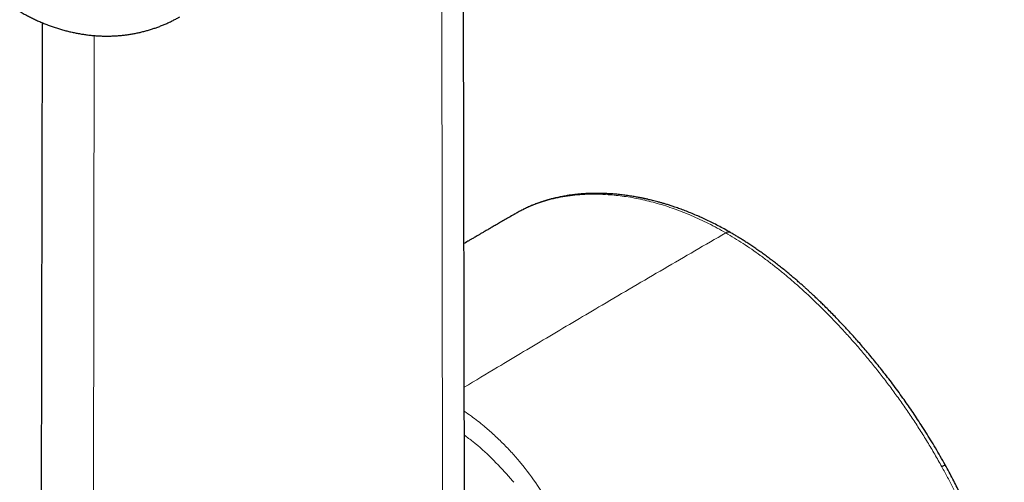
# Model space of a CAD drawing. Header units: millimetres. Extents: x 8 to 811, y 12 to 917.
# Tile 17 of 74: x 755 to 810, y 213 to 238. Entities that reach past the tile are written whole.
import ezdxf

# ---------------------------------------------------------------- set-up
doc = ezdxf.new("R2010")
doc.units = ezdxf.units.MM

msp = doc.modelspace()

# ---------------------------------------------------------------- linework, layer by layer
at = {"color": 7, "linetype": 'Continuous', "lineweight": 30}
for p, q in [((779.631, 211.169), (779.399, 319.693)), ((756.114, 238.182), (756.054, 210.347)), ((782.467, 227.553), (782.462, 227.55))]:
    msp.add_line(p, q, dxfattribs=at)
at = {"color": 252, "linetype": 'Continuous', "lineweight": 0}
for p, q in [((778.407, 209.006), (778.241, 317.805)), ((758.953, 206.339), (759, 237.467)), ((782.883, 213.535), (782.68, 213.782))]:
    msp.add_line(p, q, dxfattribs=at)
msp.add_arc((794.328, 226.291), 0.243, 64.4488, 126.8851, dxfattribs=at)
at = {"color": 7, "linetype": 'Continuous', "lineweight": 30}
for points, knots in [([(754.859, 238.804), (754.907, 238.776), (755.03, 238.706), (755.229, 238.599), (755.456, 238.482), (755.685, 238.371), (755.914, 238.266), (756.145, 238.167), (756.377, 238.075), (756.609, 237.988), (756.841, 237.908), (757.074, 237.835), (757.307, 237.767), (757.54, 237.706), (757.773, 237.651), (758.006, 237.603), (758.238, 237.561), (758.47, 237.525), (758.701, 237.495), (758.932, 237.471), (759.161, 237.453), (759.391, 237.442), (759.619, 237.437), (759.846, 237.437), (760.072, 237.444), (760.296, 237.457), (760.52, 237.475), (760.742, 237.5), (760.962, 237.53), (761.181, 237.566), (761.398, 237.608), (761.613, 237.656), (761.827, 237.709), (762.038, 237.768), (762.247, 237.833), (762.454, 237.903), (762.658, 237.978), (762.86, 238.059), (763.06, 238.145), (763.256, 238.237), (763.45, 238.333), (763.625, 238.426), (763.734, 238.489), (763.78, 238.515)], [0, 0, 0, 0, 0.0177, 0.04499, 0.072232, 0.099355, 0.126345, 0.15319, 0.179882, 0.206411, 0.232774, 0.258965, 0.284982, 0.310826, 0.336496, 0.361996, 0.387328, 0.412497, 0.437507, 0.462365, 0.487075, 0.511644, 0.536078, 0.560384, 0.584568, 0.608637, 0.632597, 0.656455, 0.680216, 0.703887, 0.727473, 0.750981, 0.774417, 0.797785, 0.821091, 0.844341, 0.86754, 0.890693, 0.913805, 0.936881, 0.959926, 0.982945, 1, 1, 1, 1]), ([(794.432, 226.51), (794.318, 226.575), (794.094, 226.703), (793.763, 226.88), (793.443, 227.044), (793.134, 227.195), (792.836, 227.333), (792.534, 227.467), (792.228, 227.595), (791.921, 227.716), (791.629, 227.825), (791.369, 227.916), (791.141, 227.993), (790.94, 228.056), (790.75, 228.114), (790.57, 228.166), (790.401, 228.213), (790.247, 228.254), (790.107, 228.289), (789.981, 228.319), (789.882, 228.343), (789.807, 228.36), (789.754, 228.372), (789.71, 228.381), (789.675, 228.389), (789.645, 228.395), (789.611, 228.402), (789.567, 228.412), (789.511, 228.423), (789.444, 228.436), (789.362, 228.452), (789.262, 228.471), (789.144, 228.492), (789.011, 228.515), (788.866, 228.538), (788.716, 228.56), (788.51, 228.588), (788.258, 228.617), (787.965, 228.645), (787.688, 228.664), (787.428, 228.676), (787.204, 228.683), (787.011, 228.684), (786.848, 228.683), (786.719, 228.681), (786.622, 228.678), (786.555, 228.675), (786.497, 228.673), (786.451, 228.671), (786.418, 228.669), (786.391, 228.668), (786.361, 228.666), (786.322, 228.664), (786.275, 228.661), (786.218, 228.657), (786.152, 228.652), (786.077, 228.646), (785.988, 228.638), (785.884, 228.628), (785.768, 228.615), (785.647, 228.6), (785.525, 228.584), (785.404, 228.566), (785.283, 228.547), (785.158, 228.525), (785.029, 228.501), (784.897, 228.474), (784.765, 228.445), (784.635, 228.415), (784.521, 228.386), (784.427, 228.361), (784.356, 228.342), (784.296, 228.325), (784.245, 228.31), (784.192, 228.295), (784.133, 228.277), (784.066, 228.256), (783.991, 228.232), (783.907, 228.204), (783.813, 228.172), (783.709, 228.135), (783.596, 228.092), (783.481, 228.048), (783.367, 228.001), (783.253, 227.952), (783.139, 227.901), (783.027, 227.849), (782.922, 227.798), (782.82, 227.747), (782.721, 227.696), (782.627, 227.645), (782.543, 227.599), (782.489, 227.568), (782.464, 227.554)], [0, 0, 0, 0, 0.026067, 0.051294, 0.075687, 0.099251, 0.121988, 0.143903, 0.168677, 0.192313, 0.214812, 0.236176, 0.25245, 0.267997, 0.282818, 0.296911, 0.31025, 0.322326, 0.333309, 0.343198, 0.351993, 0.356781, 0.361059, 0.364535, 0.367194, 0.36922, 0.371664, 0.375298, 0.379745, 0.385006, 0.391082, 0.399377, 0.408826, 0.419431, 0.43119, 0.443599, 0.455758, 0.480915, 0.504844, 0.527543, 0.549012, 0.56925, 0.58356, 0.597239, 0.610289, 0.616222, 0.622015, 0.627196, 0.631104, 0.633733, 0.635596, 0.638069, 0.641337, 0.6454, 0.650259, 0.655913, 0.662362, 0.669606, 0.678858, 0.689132, 0.699768, 0.710423, 0.721097, 0.73179, 0.742501, 0.754306, 0.766134, 0.777986, 0.78986, 0.801624, 0.809113, 0.815631, 0.821178, 0.825761, 0.830077, 0.83605, 0.842388, 0.84917, 0.857318, 0.866423, 0.876487, 0.887508, 0.899488, 0.910204, 0.921587, 0.933515, 0.944885, 0.955434, 0.965163, 0.975577, 0.984853, 0.992993, 1, 1, 1, 1]), ([(782.46, 227.552), (782.364, 227.496), (782.176, 227.388), (781.902, 227.229), (781.645, 227.08), (781.405, 226.941), (781.181, 226.811), (780.978, 226.693), (780.793, 226.586), (780.628, 226.489), (780.477, 226.401), (780.341, 226.322), (780.225, 226.255), (780.128, 226.198), (780.049, 226.152), (779.979, 226.111), (779.92, 226.076), (779.867, 226.045), (779.79, 226.001), (779.701, 225.949), (779.629, 225.906), (779.6, 225.889)], [0, 0, 0, 0, 0.101268, 0.196765, 0.28649, 0.370443, 0.448625, 0.521034, 0.584019, 0.641873, 0.694596, 0.742187, 0.784647, 0.81611, 0.84401, 0.868347, 0.88912, 0.906525, 0.923878, 0.969284, 1, 1, 1, 1]), ([(806.395, 213.58), (806.306, 213.739), (806.13, 214.053), (805.861, 214.513), (805.593, 214.958), (805.326, 215.388), (805.063, 215.8), (804.803, 216.196), (804.548, 216.576), (804.296, 216.941), (804.032, 217.315), (803.758, 217.694), (803.474, 218.077), (803.196, 218.441), (802.926, 218.788), (802.664, 219.117), (802.402, 219.439), (802.143, 219.75), (801.887, 220.053), (801.642, 220.336), (801.408, 220.601), (801.183, 220.852), (800.965, 221.09), (800.729, 221.345), (800.475, 221.613), (800.205, 221.891), (799.948, 222.152), (799.718, 222.38), (799.515, 222.579), (799.335, 222.752), (799.159, 222.919), (798.996, 223.071), (798.847, 223.208), (798.711, 223.333), (798.571, 223.459), (798.422, 223.592), (798.258, 223.735), (798.08, 223.889), (797.887, 224.053), (797.68, 224.227), (797.46, 224.407), (797.233, 224.589), (797.003, 224.769), (796.774, 224.945), (796.544, 225.117), (796.315, 225.285), (796.086, 225.449), (795.857, 225.609), (795.631, 225.762), (795.412, 225.908), (795.205, 226.041), (795.014, 226.162), (794.861, 226.256), (794.741, 226.328), (794.646, 226.385), (794.543, 226.446), (794.471, 226.488), (794.433, 226.51)], [0, 0, 0, 0, 0.028882, 0.057057, 0.084532, 0.111312, 0.137399, 0.16235, 0.186637, 0.210264, 0.233229, 0.259709, 0.285253, 0.309863, 0.333537, 0.356276, 0.378078, 0.400793, 0.422391, 0.442871, 0.462233, 0.480629, 0.498431, 0.515654, 0.538388, 0.560025, 0.580563, 0.600002, 0.61473, 0.628767, 0.6425, 0.65613, 0.666766, 0.677338, 0.687916, 0.699291, 0.711948, 0.725664, 0.74044, 0.756277, 0.773173, 0.79061, 0.807992, 0.825319, 0.842591, 0.859811, 0.876978, 0.894093, 0.911158, 0.92756, 0.943091, 0.957296, 0.970174, 0.977141, 0.983923, 0.991512, 1, 1, 1, 1]), ([(809.691, 205.019), (809.662, 205.141), (809.606, 205.38), (809.519, 205.73), (809.432, 206.063), (809.346, 206.38), (809.262, 206.678), (809.181, 206.958), (809.102, 207.22), (809.026, 207.466), (808.955, 207.688), (808.89, 207.888), (808.83, 208.067), (808.774, 208.232), (808.722, 208.385), (808.673, 208.525), (808.626, 208.655), (808.58, 208.784), (808.528, 208.927), (808.467, 209.092), (808.396, 209.28), (808.317, 209.484), (808.231, 209.705), (808.136, 209.942), (808.032, 210.193), (807.92, 210.459), (807.799, 210.741), (807.666, 211.041), (807.522, 211.359), (807.365, 211.694), (807.196, 212.045), (807.015, 212.411), (806.82, 212.791), (806.613, 213.184), (806.467, 213.45), (806.392, 213.585)], [0, 0, 0, 0, 0.04284, 0.083624, 0.122376, 0.159118, 0.193868, 0.226073, 0.256385, 0.28481, 0.311359, 0.33348, 0.354112, 0.373255, 0.390912, 0.407081, 0.421764, 0.436005, 0.451704, 0.471438, 0.49313, 0.516787, 0.542416, 0.570017, 0.599048, 0.629983, 0.662821, 0.697558, 0.734956, 0.774315, 0.815625, 0.85887, 0.904029, 0.951082, 1, 1, 1, 1])]:
    msp.add_open_spline(points, degree=3, knots=knots, dxfattribs=at)
at = {"color": 252, "linetype": 'Continuous', "lineweight": 0}
for points, knots in [([(787.634, 228.612), (787.439, 228.623), (787.049, 228.644), (786.478, 228.637), (785.919, 228.603), (785.374, 228.539), (784.844, 228.447), (784.34, 228.328), (783.863, 228.184), (783.41, 228.019), (782.976, 227.827), (782.662, 227.672), (782.497, 227.572), (782.467, 227.553)], [0, 0, 0, 0, 0.102493, 0.204655, 0.30641, 0.407682, 0.508391, 0.608461, 0.702158, 0.795156, 0.887396, 0.978823, 1, 1, 1, 1]), ([(794.182, 226.485), (794.022, 226.576), (793.701, 226.758), (793.22, 227.007), (792.739, 227.239), (792.26, 227.453), (791.783, 227.648), (791.307, 227.826), (790.835, 227.986), (790.365, 228.128), (789.898, 228.252), (789.436, 228.359), (788.978, 228.449), (788.525, 228.521), (788.076, 228.577), (787.782, 228.6), (787.634, 228.612)], [0, 0, 0, 0, 0.071333, 0.142691, 0.214081, 0.285508, 0.356971, 0.428465, 0.499983, 0.571513, 0.643042, 0.714553, 0.786027, 0.857442, 0.928775, 1, 1, 1, 1]), ([(779.617, 217.894), (780.232, 218.264), (781.821, 219.22), (784.383, 220.746), (787.476, 222.576), (790.742, 224.492), (793.036, 225.821), (794.182, 226.485)], [0, 0, 0, 0, 0.126835, 0.327243, 0.527648, 0.76383, 1, 1, 1, 1]), ([(794.182, 226.485), (794.343, 226.391), (794.665, 226.201), (795.146, 225.895), (795.626, 225.573), (796.104, 225.234), (796.58, 224.88), (797.054, 224.51), (797.525, 224.126), (797.992, 223.727), (798.457, 223.315), (798.917, 222.89), (799.374, 222.452), (799.826, 222.002), (800.274, 221.542), (800.569, 221.225), (800.716, 221.067)], [0, 0, 0, 0, 0.071667, 0.143231, 0.214717, 0.28615, 0.357547, 0.428924, 0.500293, 0.571663, 0.643038, 0.714422, 0.785815, 0.857212, 0.92861, 1, 1, 1, 1]), ([(800.716, 221.067), (800.887, 220.88), (801.229, 220.505), (801.733, 219.925), (802.228, 219.332), (802.715, 218.727), (803.192, 218.109), (803.659, 217.479), (804.115, 216.838), (804.56, 216.185), (804.993, 215.522), (805.413, 214.849), (805.822, 214.167), (806.082, 213.705), (806.212, 213.474)], [0, 0, 0, 0, 0.083426, 0.166822, 0.250186, 0.333516, 0.416815, 0.500089, 0.583346, 0.6666, 0.749868, 0.833172, 0.916539, 1, 1, 1, 1]), ([(782.68, 213.782), (782.527, 213.959), (782.221, 214.312), (781.736, 214.809), (781.236, 215.284), (780.664, 215.781), (780.126, 216.212), (779.751, 216.469), (779.62, 216.559)], [0, 0, 0, 0, 0.165176, 0.330355, 0.495413, 0.66078, 0.881241, 1, 1, 1, 1]), ([(779.622, 215.227), (779.782, 215.11), (780.308, 214.72), (781.145, 213.964), (781.778, 213.28), (782.089, 212.944)], [0, 0, 0, 0, 0.180643, 0.597401, 1, 1, 1, 1]), ([(784.528, 210.852), (784.305, 211.33), (783.86, 212.286), (783.209, 213.119), (782.883, 213.535)], [0, 0, 0, 0, 0.499918, 1, 1, 1, 1]), ([(806.394, 213.581), (806.394, 213.581), (806.396, 213.582), (806.392, 213.579), (806.386, 213.575), (806.372, 213.566), (806.353, 213.554), (806.326, 213.539), (806.294, 213.52), (806.256, 213.498), (806.227, 213.482), (806.212, 213.474)], [0, 0, 0, 0, 0.001858, 0.112321, 0.228751, 0.350433, 0.476446, 0.605688, 0.736914, 0.868798, 1, 1, 1, 1]), ([(806.212, 213.474), (806.321, 213.275), (806.538, 212.878), (806.849, 212.275), (807.148, 211.666), (807.434, 211.052), (807.707, 210.436), (807.965, 209.818), (808.21, 209.2), (808.44, 208.582), (808.655, 207.964), (808.857, 207.348), (809.045, 206.733), (809.219, 206.118), (809.381, 205.503), (809.479, 205.095), (809.528, 204.89)], [0, 0, 0, 0, 0.071429, 0.143044, 0.214779, 0.286563, 0.358324, 0.429987, 0.501479, 0.572747, 0.643856, 0.714897, 0.785956, 0.857112, 0.928437, 1, 1, 1, 1]), ([(782.089, 212.944), (782.138, 212.888), (782.235, 212.776), (782.329, 212.663), (782.376, 212.606)], [0, 0, 0, 0, 0.502138, 1, 1, 1, 1])]:
    msp.add_open_spline(points, degree=3, knots=knots, dxfattribs=at)

doc.saveas('drawing.dxf')
